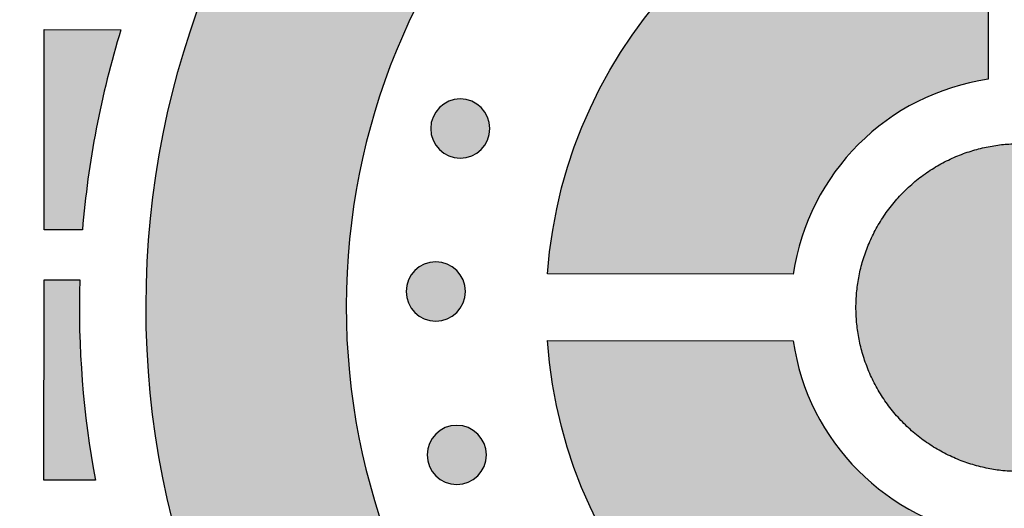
# Model space of a CAD drawing. Header units: millimetres. Extents: x -3873 to -97, y 912 to 4165.
# Tile 78 of 256: x -3388 to -3329, y 1127 to 1156. Entities that reach past the tile are written whole.
import ezdxf

# ---------------------------------------------------------------- set-up
doc = ezdxf.new("R2010")
doc.units = ezdxf.units.MM
doc.layers.add('pattern', color=7, linetype='Continuous', true_color=0x000000)

msp = doc.modelspace()

# ---------------------------------------------------------------- hatches: boundary and pattern name
at = {"layer": 'pattern'}
for points in [[(-3330.398, 1179.691), (-3331.272, 1179.639), (-3332.153, 1179.568), (-3333.039, 1179.476), (-3333.929, 1179.364), (-3334.824, 1179.231), (-3335.723, 1179.077), (-3336.624, 1178.902), (-3337.528, 1178.704), (-3338.433, 1178.485), (-3339.338, 1178.243), (-3340.244, 1177.978), (-3341.149, 1177.69), (-3342.051, 1177.38), (-3342.952, 1177.046), (-3343.849, 1176.689), (-3344.742, 1176.309), (-3345.629, 1175.905), (-3346.511, 1175.479), (-3347.385, 1175.029), (-3348.252, 1174.556), (-3349.11, 1174.06), (-3349.959, 1173.542), (-3350.797, 1173.001), (-3351.624, 1172.438), (-3352.439, 1171.854), (-3353.24, 1171.248), (-3354.028, 1170.621), (-3354.801, 1169.974), (-3355.559, 1169.307), (-3356.301, 1168.62), (-3357.026, 1167.915), (-3357.733, 1167.192), (-3358.421, 1166.451), (-3359.091, 1165.693), (-3359.742, 1164.92), (-3360.372, 1164.131), (-3360.981, 1163.328), (-3361.57, 1162.511), (-3362.137, 1161.682), (-3362.682, 1160.84), (-3363.205, 1159.987), (-3363.705, 1159.124), (-3364.182, 1158.252), (-3364.637, 1157.371), (-3365.068, 1156.483), (-3365.475, 1155.587), (-3365.86, 1154.687), (-3366.22, 1153.781), (-3366.557, 1152.871), (-3366.871, 1151.958), (-3367.162, 1151.043), (-3367.429, 1150.126), (-3367.673, 1149.209), (-3367.894, 1148.292), (-3368.093, 1147.375), (-3368.269, 1146.461), (-3368.423, 1145.549), (-3368.556, 1144.64), (-3368.667, 1143.736), (-3368.757, 1142.835), (-3368.826, 1141.94), (-3368.876, 1141.051), (-3368.905, 1140.168), (-3368.915, 1139.292), (-3368.907, 1138.417), (-3368.879, 1137.534), (-3368.831, 1136.644), (-3368.763, 1135.749), (-3368.675, 1134.849), (-3368.565, 1133.944), (-3368.434, 1133.035), (-3368.282, 1132.123), (-3368.107, 1131.208), (-3367.91, 1130.292), (-3367.69, 1129.374), (-3367.448, 1128.456), (-3367.182, 1127.539), (-3366.893, 1126.623), (-3366.581, 1125.71), (-3366.246, 1124.799), (-3365.886, 1123.893), (-3365.504, 1122.991), (-3365.098, 1122.096), (-3364.668, 1121.206), (-3364.215, 1120.325), (-3363.74, 1119.452), (-3363.241, 1118.588), (-3362.72, 1117.734), (-3362.176, 1116.892), (-3361.61, 1116.061), (-3361.023, 1115.243), (-3360.415, 1114.439), (-3359.786, 1113.649), (-3359.137, 1112.874), (-3358.469, 1112.116), (-3357.781, 1111.374), (-3357.075, 1110.649), (-3356.352, 1109.943), (-3355.612, 1109.255), (-3354.855, 1108.587), (-3354.083, 1107.938), (-3353.296, 1107.31), (-3352.495, 1106.703), (-3351.682, 1106.117), (-3350.856, 1105.552), (-3350.019, 1105.01), (-3349.171, 1104.49), (-3348.314, 1103.993), (-3347.448, 1103.519), (-3346.574, 1103.067), (-3345.693, 1102.639), (-3344.806, 1102.234), (-3343.914, 1101.852), (-3343.018, 1101.494), (-3342.118, 1101.158), (-3341.216, 1100.846), (-3340.311, 1100.557), (-3339.406, 1100.291), (-3338.501, 1100.047), (-3337.596, 1099.826), (-3336.693, 1099.627), (-3335.792, 1099.45), (-3334.894, 1099.294), (-3333.999, 1099.16), (-3333.109, 1099.046), (-3332.223, 1098.953), (-3331.343, 1098.88), (-3330.469, 1098.826), (-3330.479, 1086.815), (-3331.62, 1086.872), (-3332.769, 1086.955), (-3333.926, 1087.063), (-3335.089, 1087.199), (-3336.258, 1087.362), (-3337.432, 1087.552), (-3338.611, 1087.771), (-3339.792, 1088.019), (-3340.976, 1088.296), (-3342.161, 1088.602), (-3343.346, 1088.938), (-3344.53, 1089.305), (-3345.712, 1089.701), (-3346.891, 1090.128), (-3348.066, 1090.586), (-3349.236, 1091.074), (-3350.399, 1091.593), (-3351.554, 1092.143), (-3352.701, 1092.723), (-3353.837, 1093.333), (-3354.963, 1093.974), (-3356.076, 1094.645), (-3357.175, 1095.345), (-3358.26, 1096.075), (-3359.329, 1096.833), (-3360.381, 1097.619), (-3361.414, 1098.433), (-3362.429, 1099.274), (-3363.424, 1100.141), (-3364.397, 1101.034), (-3365.348, 1101.952), (-3366.276, 1102.894), (-3367.18, 1103.858), (-3368.059, 1104.845), (-3368.912, 1105.854), (-3369.739, 1106.882), (-3370.539, 1107.929), (-3371.311, 1108.995), (-3372.055, 1110.077), (-3372.77, 1111.175), (-3373.456, 1112.288), (-3374.112, 1113.415), (-3374.738, 1114.553), (-3375.333, 1115.703), (-3375.898, 1116.863), (-3376.432, 1118.032), (-3376.935, 1119.208), (-3377.407, 1120.391), (-3377.848, 1121.579), (-3378.259, 1122.772), (-3378.639, 1123.967), (-3378.988, 1125.164), (-3379.306, 1126.362), (-3379.595, 1127.559), (-3379.854, 1128.755), (-3380.083, 1129.949), (-3380.284, 1131.139), (-3380.456, 1132.326), (-3380.599, 1133.506), (-3380.715, 1134.681), (-3380.805, 1135.849), (-3380.867, 1137.009), (-3380.904, 1138.161), (-3380.915, 1139.303), (-3380.902, 1140.445), (-3380.863, 1141.597), (-3380.798, 1142.757), (-3380.707, 1143.924), (-3380.589, 1145.099), (-3380.443, 1146.279), (-3380.269, 1147.465), (-3380.067, 1148.655), (-3379.835, 1149.849), (-3379.574, 1151.044), (-3379.284, 1152.241), (-3378.963, 1153.439), (-3378.612, 1154.635), (-3378.23, 1155.83), (-3377.818, 1157.021), (-3377.374, 1158.208), (-3376.9, 1159.39), (-3376.395, 1160.566), (-3375.859, 1161.734), (-3375.292, 1162.893), (-3374.694, 1164.042), (-3374.067, 1165.179), (-3373.409, 1166.305), (-3372.721, 1167.416), (-3372.004, 1168.513), (-3371.259, 1169.594), (-3370.485, 1170.659), (-3369.683, 1171.704), (-3368.854, 1172.731), (-3367.999, 1173.738), (-3367.118, 1174.723), (-3366.212, 1175.686), (-3365.283, 1176.627), (-3364.33, 1177.543), (-3363.355, 1178.434), (-3362.359, 1179.299), (-3361.343, 1180.139), (-3360.308, 1180.951), (-3359.255, 1181.735), (-3358.184, 1182.492), (-3357.098, 1183.219), (-3355.998, 1183.918), (-3354.884, 1184.586), (-3353.757, 1185.225), (-3352.62, 1185.834), (-3351.472, 1186.412), (-3350.316, 1186.96), (-3349.152, 1187.476), (-3347.981, 1187.963), (-3346.806, 1188.418), (-3345.626, 1188.843), (-3344.443, 1189.238), (-3343.258, 1189.602), (-3342.073, 1189.936), (-3340.887, 1190.24), (-3339.703, 1190.515), (-3338.521, 1190.761), (-3337.342, 1190.977), (-3336.168, 1191.166), (-3334.998, 1191.327), (-3333.835, 1191.46), (-3332.678, 1191.567), (-3331.529, 1191.648), (-3330.388, 1191.703)], [(-3330.421, 1152.875), (-3330.677, 1152.835), (-3330.934, 1152.79), (-3331.191, 1152.74), (-3331.449, 1152.685), (-3331.707, 1152.625), (-3331.965, 1152.56), (-3332.223, 1152.489), (-3332.481, 1152.412), (-3332.739, 1152.331), (-3332.996, 1152.244), (-3333.253, 1152.151), (-3333.509, 1152.053), (-3333.764, 1151.949), (-3334.018, 1151.84), (-3334.271, 1151.726), (-3334.522, 1151.606), (-3334.771, 1151.48), (-3335.019, 1151.349), (-3335.264, 1151.213), (-3335.508, 1151.071), (-3335.749, 1150.924), (-3335.988, 1150.772), (-3336.224, 1150.614), (-3336.457, 1150.452), (-3336.687, 1150.284), (-3336.914, 1150.112), (-3337.138, 1149.934), (-3337.358, 1149.752), (-3337.575, 1149.565), (-3337.787, 1149.373), (-3337.996, 1149.178), (-3338.201, 1148.977), (-3338.402, 1148.773), (-3338.598, 1148.564), (-3338.79, 1148.352), (-3338.977, 1148.136), (-3339.16, 1147.916), (-3339.338, 1147.692), (-3339.511, 1147.466), (-3339.679, 1147.236), (-3339.842, 1147.003), (-3340, 1146.767), (-3340.152, 1146.529), (-3340.3, 1146.288), (-3340.442, 1146.044), (-3340.579, 1145.799), (-3340.71, 1145.552), (-3340.836, 1145.302), (-3340.956, 1145.051), (-3341.071, 1144.799), (-3341.181, 1144.545), (-3341.285, 1144.291), (-3341.383, 1144.035), (-3341.476, 1143.778), (-3341.564, 1143.521), (-3341.646, 1143.263), (-3341.723, 1143.005), (-3341.794, 1142.747), (-3341.86, 1142.489), (-3341.921, 1142.231), (-3341.976, 1141.974), (-3342.027, 1141.717), (-3342.072, 1141.46), (-3342.112, 1141.204), (-3356.843, 1141.217), (-3356.796, 1141.801), (-3356.735, 1142.388), (-3356.663, 1142.978), (-3356.577, 1143.571), (-3356.478, 1144.166), (-3356.365, 1144.762), (-3356.24, 1145.36), (-3356.1, 1145.959), (-3355.947, 1146.558), (-3355.779, 1147.157), (-3355.598, 1147.756), (-3355.402, 1148.354), (-3355.192, 1148.95), (-3354.967, 1149.544), (-3354.729, 1150.137), (-3354.476, 1150.726), (-3354.208, 1151.312), (-3353.927, 1151.894), (-3353.631, 1152.471), (-3353.32, 1153.044), (-3352.996, 1153.611), (-3352.658, 1154.172), (-3352.306, 1154.727), (-3351.941, 1155.275), (-3351.562, 1155.815), (-3351.169, 1156.347), (-3350.764, 1156.871), (-3350.347, 1157.387), (-3349.917, 1157.893), (-3349.475, 1158.389), (-3349.021, 1158.875), (-3348.556, 1159.35), (-3348.079, 1159.814), (-3347.593, 1160.267), (-3347.096, 1160.708), (-3346.589, 1161.138), (-3346.073, 1161.554), (-3345.549, 1161.958), (-3345.016, 1162.35), (-3344.475, 1162.728), (-3343.926, 1163.092), (-3343.371, 1163.443), (-3342.809, 1163.78), (-3342.241, 1164.104), (-3341.668, 1164.413), (-3341.09, 1164.708), (-3340.508, 1164.989), (-3339.921, 1165.255), (-3339.332, 1165.507), (-3338.739, 1165.745), (-3338.144, 1165.968), (-3337.547, 1166.177), (-3336.949, 1166.372), (-3336.35, 1166.552), (-3335.751, 1166.718), (-3335.151, 1166.871), (-3334.552, 1167.009), (-3333.954, 1167.134), (-3333.358, 1167.246), (-3332.763, 1167.343), (-3332.17, 1167.428), (-3331.58, 1167.5), (-3330.993, 1167.559), (-3330.409, 1167.606)], [(-3382.424, 1155.845), (-3382.853, 1154.379), (-3383.243, 1152.899), (-3383.593, 1151.409), (-3383.902, 1149.909), (-3384.17, 1148.401), (-3384.398, 1146.887), (-3384.584, 1145.369), (-3384.728, 1143.847), (-3387.027, 1143.849), (-3387.017, 1155.849)], [(-3360.822, 1148.664), (-3360.85, 1148.637), (-3360.879, 1148.61), (-3360.909, 1148.583), (-3360.94, 1148.557), (-3360.971, 1148.531), (-3361.004, 1148.506), (-3361.037, 1148.481), (-3361.071, 1148.457), (-3361.106, 1148.434), (-3361.142, 1148.411), (-3361.178, 1148.389), (-3361.216, 1148.368), (-3361.254, 1148.347), (-3361.292, 1148.328), (-3361.332, 1148.309), (-3361.372, 1148.291), (-3361.413, 1148.274), (-3361.454, 1148.258), (-3361.496, 1148.243), (-3361.538, 1148.229), (-3361.581, 1148.216), (-3361.625, 1148.204), (-3361.669, 1148.193), (-3361.713, 1148.183), (-3361.758, 1148.174), (-3361.803, 1148.167), (-3361.848, 1148.16), (-3361.893, 1148.155), (-3361.939, 1148.151), (-3361.985, 1148.148), (-3362.031, 1148.146), (-3362.077, 1148.146), (-3362.123, 1148.146), (-3362.168, 1148.148), (-3362.214, 1148.151), (-3362.26, 1148.155), (-3362.305, 1148.161), (-3362.351, 1148.167), (-3362.396, 1148.175), (-3362.44, 1148.184), (-3362.485, 1148.194), (-3362.528, 1148.205), (-3362.572, 1148.217), (-3362.615, 1148.23), (-3362.657, 1148.244), (-3362.699, 1148.259), (-3362.741, 1148.275), (-3362.781, 1148.292), (-3362.821, 1148.31), (-3362.861, 1148.329), (-3362.899, 1148.349), (-3362.937, 1148.369), (-3362.975, 1148.391), (-3363.011, 1148.413), (-3363.047, 1148.436), (-3363.082, 1148.459), (-3363.116, 1148.483), (-3363.149, 1148.508), (-3363.182, 1148.533), (-3363.213, 1148.559), (-3363.244, 1148.585), (-3363.274, 1148.612), (-3363.303, 1148.639), (-3363.331, 1148.667), (-3363.358, 1148.695), (-3363.385, 1148.724), (-3363.412, 1148.754), (-3363.438, 1148.784), (-3363.464, 1148.816), (-3363.489, 1148.849), (-3363.514, 1148.882), (-3363.538, 1148.916), (-3363.561, 1148.951), (-3363.584, 1148.987), (-3363.606, 1149.023), (-3363.627, 1149.06), (-3363.648, 1149.098), (-3363.667, 1149.137), (-3363.686, 1149.177), (-3363.704, 1149.217), (-3363.721, 1149.258), (-3363.737, 1149.299), (-3363.752, 1149.341), (-3363.766, 1149.383), (-3363.779, 1149.426), (-3363.791, 1149.47), (-3363.802, 1149.514), (-3363.812, 1149.558), (-3363.821, 1149.603), (-3363.828, 1149.648), (-3363.835, 1149.693), (-3363.84, 1149.738), (-3363.844, 1149.784), (-3363.847, 1149.83), (-3363.849, 1149.876), (-3363.849, 1149.922), (-3363.849, 1149.968), (-3363.847, 1150.013), (-3363.844, 1150.059), (-3363.84, 1150.105), (-3363.834, 1150.15), (-3363.828, 1150.196), (-3363.82, 1150.24), (-3363.811, 1150.285), (-3363.802, 1150.329), (-3363.791, 1150.373), (-3363.778, 1150.417), (-3363.765, 1150.46), (-3363.751, 1150.502), (-3363.736, 1150.544), (-3363.72, 1150.585), (-3363.703, 1150.626), (-3363.685, 1150.666), (-3363.666, 1150.706), (-3363.646, 1150.744), (-3363.626, 1150.782), (-3363.604, 1150.82), (-3363.582, 1150.856), (-3363.56, 1150.892), (-3363.536, 1150.927), (-3363.512, 1150.961), (-3363.487, 1150.994), (-3363.462, 1151.026), (-3363.436, 1151.058), (-3363.41, 1151.089), (-3363.383, 1151.119), (-3363.356, 1151.148), (-3363.329, 1151.176), (-3363.3, 1151.203), (-3363.271, 1151.23), (-3363.242, 1151.257), (-3363.211, 1151.283), (-3363.179, 1151.309), (-3363.147, 1151.334), (-3363.113, 1151.359), (-3363.079, 1151.383), (-3363.044, 1151.406), (-3363.009, 1151.429), (-3362.972, 1151.451), (-3362.935, 1151.472), (-3362.897, 1151.493), (-3362.858, 1151.512), (-3362.819, 1151.531), (-3362.778, 1151.549), (-3362.738, 1151.566), (-3362.696, 1151.582), (-3362.654, 1151.597), (-3362.612, 1151.611), (-3362.569, 1151.624), (-3362.525, 1151.636), (-3362.482, 1151.647), (-3362.437, 1151.657), (-3362.393, 1151.666), (-3362.348, 1151.673), (-3362.302, 1151.68), (-3362.257, 1151.685), (-3362.211, 1151.689), (-3362.165, 1151.692), (-3362.12, 1151.694), (-3362.074, 1151.694), (-3362.028, 1151.694), (-3361.982, 1151.692), (-3361.936, 1151.689), (-3361.89, 1151.685), (-3361.845, 1151.679), (-3361.8, 1151.673), (-3361.755, 1151.665), (-3361.71, 1151.656), (-3361.666, 1151.646), (-3361.622, 1151.635), (-3361.578, 1151.623), (-3361.535, 1151.61), (-3361.493, 1151.596), (-3361.451, 1151.581), (-3361.41, 1151.565), (-3361.369, 1151.548), (-3361.329, 1151.53), (-3361.29, 1151.511), (-3361.251, 1151.491), (-3361.213, 1151.471), (-3361.176, 1151.449), (-3361.139, 1151.427), (-3361.103, 1151.405), (-3361.068, 1151.381), (-3361.034, 1151.357), (-3361.001, 1151.332), (-3360.969, 1151.307), (-3360.937, 1151.281), (-3360.906, 1151.255), (-3360.877, 1151.228), (-3360.848, 1151.201), (-3360.819, 1151.174), (-3360.792, 1151.145), (-3360.765, 1151.116), (-3360.738, 1151.086), (-3360.712, 1151.056), (-3360.686, 1151.024), (-3360.661, 1150.992), (-3360.636, 1150.958), (-3360.612, 1150.924), (-3360.589, 1150.889), (-3360.566, 1150.853), (-3360.544, 1150.817), (-3360.523, 1150.78), (-3360.503, 1150.742), (-3360.483, 1150.703), (-3360.464, 1150.663), (-3360.446, 1150.623), (-3360.429, 1150.583), (-3360.413, 1150.541), (-3360.398, 1150.499), (-3360.384, 1150.457), (-3360.371, 1150.414), (-3360.359, 1150.37), (-3360.348, 1150.326), (-3360.338, 1150.282), (-3360.329, 1150.237), (-3360.322, 1150.192), (-3360.315, 1150.147), (-3360.31, 1150.102), (-3360.306, 1150.056), (-3360.303, 1150.01), (-3360.301, 1149.964), (-3360.301, 1149.919), (-3360.301, 1149.873), (-3360.303, 1149.827), (-3360.306, 1149.781), (-3360.31, 1149.735), (-3360.316, 1149.69), (-3360.322, 1149.645), (-3360.33, 1149.6), (-3360.339, 1149.555), (-3360.349, 1149.511), (-3360.36, 1149.467), (-3360.372, 1149.423), (-3360.385, 1149.38), (-3360.399, 1149.338), (-3360.414, 1149.296), (-3360.43, 1149.255), (-3360.447, 1149.214), (-3360.465, 1149.174), (-3360.484, 1149.134), (-3360.504, 1149.096), (-3360.524, 1149.058), (-3360.546, 1149.02), (-3360.568, 1148.984), (-3360.591, 1148.948), (-3360.614, 1148.913), (-3360.638, 1148.879), (-3360.663, 1148.846), (-3360.688, 1148.814), (-3360.714, 1148.782), (-3360.74, 1148.751), (-3360.767, 1148.721), (-3360.794, 1148.692)], [(-3328.525, 1129.367), (-3328.753, 1129.369), (-3328.973, 1129.377), (-3329.194, 1129.39), (-3329.417, 1129.407), (-3329.642, 1129.43), (-3329.868, 1129.459), (-3330.094, 1129.493), (-3330.322, 1129.532), (-3330.551, 1129.578), (-3330.779, 1129.629), (-3331.008, 1129.686), (-3331.238, 1129.748), (-3331.467, 1129.817), (-3331.695, 1129.892), (-3331.923, 1129.973), (-3332.15, 1130.06), (-3332.376, 1130.153), (-3332.601, 1130.252), (-3332.825, 1130.357), (-3333.046, 1130.468), (-3333.265, 1130.585), (-3333.483, 1130.709), (-3333.697, 1130.838), (-3333.909, 1130.973), (-3334.118, 1131.113), (-3334.324, 1131.26), (-3334.526, 1131.412), (-3334.725, 1131.569), (-3334.92, 1131.732), (-3335.111, 1131.899), (-3335.297, 1132.072), (-3335.479, 1132.25), (-3335.656, 1132.432), (-3335.829, 1132.619), (-3335.996, 1132.81), (-3336.159, 1133.005), (-3336.316, 1133.204), (-3336.468, 1133.406), (-3336.614, 1133.612), (-3336.754, 1133.822), (-3336.889, 1134.034), (-3337.017, 1134.249), (-3337.14, 1134.466), (-3337.257, 1134.686), (-3337.368, 1134.907), (-3337.473, 1135.131), (-3337.572, 1135.356), (-3337.664, 1135.582), (-3337.751, 1135.809), (-3337.831, 1136.037), (-3337.906, 1136.266), (-3337.974, 1136.495), (-3338.037, 1136.724), (-3338.093, 1136.954), (-3338.144, 1137.183), (-3338.189, 1137.411), (-3338.228, 1137.639), (-3338.262, 1137.866), (-3338.29, 1138.091), (-3338.313, 1138.316), (-3338.33, 1138.539), (-3338.342, 1138.761), (-3338.35, 1138.981), (-3338.352, 1139.199), (-3338.349, 1139.417), (-3338.342, 1139.637), (-3338.329, 1139.858), (-3338.312, 1140.081), (-3338.289, 1140.306), (-3338.26, 1140.532), (-3338.226, 1140.759), (-3338.187, 1140.986), (-3338.141, 1141.215), (-3338.09, 1141.444), (-3338.034, 1141.673), (-3337.971, 1141.902), (-3337.902, 1142.131), (-3337.827, 1142.359), (-3337.747, 1142.587), (-3337.66, 1142.815), (-3337.567, 1143.041), (-3337.468, 1143.266), (-3337.363, 1143.489), (-3337.252, 1143.71), (-3337.134, 1143.93), (-3337.011, 1144.147), (-3336.882, 1144.362), (-3336.747, 1144.574), (-3336.607, 1144.783), (-3336.46, 1144.989), (-3336.308, 1145.191), (-3336.151, 1145.39), (-3335.988, 1145.585), (-3335.821, 1145.775), (-3335.648, 1145.962), (-3335.47, 1146.144), (-3335.288, 1146.321), (-3335.101, 1146.494), (-3334.91, 1146.661), (-3334.715, 1146.824), (-3334.517, 1146.981), (-3334.314, 1147.133), (-3334.108, 1147.279), (-3333.899, 1147.419), (-3333.687, 1147.554), (-3333.472, 1147.683), (-3333.255, 1147.806), (-3333.035, 1147.923), (-3332.813, 1148.034), (-3332.59, 1148.138), (-3332.365, 1148.237), (-3332.139, 1148.33), (-3331.911, 1148.417), (-3331.683, 1148.497), (-3331.455, 1148.572), (-3331.226, 1148.64), (-3330.996, 1148.703), (-3330.767, 1148.759), (-3330.538, 1148.81), (-3330.31, 1148.855), (-3330.082, 1148.894), (-3329.855, 1148.928), (-3329.63, 1148.956), (-3329.405, 1148.979), (-3329.182, 1148.996), (-3328.96, 1149.009), (-3328.74, 1149.016), (-3328.522, 1149.018), (-3328.304, 1149.016), (-3328.084, 1149.008), (-3327.863, 1148.996), (-3327.639, 1148.978), (-3327.415, 1148.955), (-3327.189, 1148.927), (-3326.962, 1148.893), (-3326.735, 1148.854), (-3326.506, 1148.808), (-3326.277, 1148.757), (-3326.048, 1148.701), (-3325.819, 1148.638), (-3325.59, 1148.569), (-3325.361, 1148.495), (-3325.133, 1148.414), (-3324.906, 1148.327), (-3324.68, 1148.234), (-3324.455, 1148.135), (-3324.232, 1148.03), (-3324.01, 1147.919), (-3323.791, 1147.802), (-3323.574, 1147.679), (-3323.359, 1147.55), (-3323.147, 1147.415), (-3322.938, 1147.274), (-3322.732, 1147.128), (-3322.529, 1146.976), (-3322.331, 1146.819), (-3322.136, 1146.656), (-3321.945, 1146.489), (-3321.758, 1146.316), (-3321.576, 1146.138), (-3321.399, 1145.956), (-3321.226, 1145.77), (-3321.059, 1145.579), (-3320.896, 1145.384), (-3320.739, 1145.185), (-3320.587, 1144.982), (-3320.441, 1144.776), (-3320.301, 1144.567), (-3320.166, 1144.355), (-3320.037, 1144.14), (-3319.914, 1143.923), (-3319.797, 1143.703), (-3319.686, 1143.482), (-3319.581, 1143.259), (-3319.482, 1143.034), (-3319.389, 1142.807), (-3319.303, 1142.58), (-3319.222, 1142.352), (-3319.148, 1142.123), (-3319.079, 1141.894), (-3319.016, 1141.665), (-3318.96, 1141.436), (-3318.909, 1141.207), (-3318.864, 1140.979), (-3318.825, 1140.751), (-3318.791, 1140.524), (-3318.763, 1140.298), (-3318.74, 1140.074), (-3318.722, 1139.851), (-3318.71, 1139.629), (-3318.703, 1139.409), (-3318.7, 1139.191), (-3318.703, 1138.973), (-3318.71, 1138.753), (-3318.723, 1138.531), (-3318.74, 1138.308), (-3318.763, 1138.084), (-3318.791, 1137.858), (-3318.825, 1137.631), (-3318.865, 1137.403), (-3318.91, 1137.175), (-3318.961, 1136.946), (-3319.017, 1136.717), (-3319.08, 1136.488), (-3319.149, 1136.259), (-3319.223, 1136.03), (-3319.304, 1135.802), (-3319.391, 1135.575), (-3319.483, 1135.349), (-3319.582, 1135.124), (-3319.687, 1134.9), (-3319.798, 1134.679), (-3319.915, 1134.459), (-3320.039, 1134.242), (-3320.168, 1134.027), (-3320.302, 1133.815), (-3320.443, 1133.606), (-3320.589, 1133.4), (-3320.741, 1133.198), (-3320.898, 1132.999), (-3321.061, 1132.804), (-3321.228, 1132.613), (-3321.401, 1132.427), (-3321.578, 1132.244), (-3321.761, 1132.067), (-3321.947, 1131.894), (-3322.138, 1131.727), (-3322.333, 1131.564), (-3322.532, 1131.407), (-3322.734, 1131.255), (-3322.94, 1131.109), (-3323.149, 1130.968), (-3323.361, 1130.834), (-3323.576, 1130.705), (-3323.793, 1130.582), (-3324.013, 1130.465), (-3324.235, 1130.353), (-3324.458, 1130.248), (-3324.683, 1130.15), (-3324.909, 1130.057), (-3325.136, 1129.97), (-3325.364, 1129.889), (-3325.593, 1129.815), (-3325.822, 1129.746), (-3326.051, 1129.684), (-3326.28, 1129.627), (-3326.509, 1129.576), (-3326.738, 1129.531), (-3326.965, 1129.492), (-3327.192, 1129.458), (-3327.418, 1129.429), (-3327.642, 1129.407), (-3327.866, 1129.389), (-3328.087, 1129.377), (-3328.307, 1129.369)], [(-3362.291, 1138.904), (-3362.319, 1138.876), (-3362.348, 1138.849), (-3362.378, 1138.822), (-3362.409, 1138.796), (-3362.441, 1138.77), (-3362.473, 1138.745), (-3362.506, 1138.72), (-3362.54, 1138.696), (-3362.575, 1138.673), (-3362.611, 1138.65), (-3362.648, 1138.628), (-3362.685, 1138.607), (-3362.723, 1138.587), (-3362.762, 1138.567), (-3362.801, 1138.548), (-3362.841, 1138.53), (-3362.882, 1138.513), (-3362.923, 1138.497), (-3362.965, 1138.482), (-3363.008, 1138.468), (-3363.051, 1138.455), (-3363.094, 1138.443), (-3363.138, 1138.432), (-3363.183, 1138.422), (-3363.227, 1138.414), (-3363.272, 1138.406), (-3363.317, 1138.4), (-3363.363, 1138.394), (-3363.409, 1138.39), (-3363.454, 1138.387), (-3363.5, 1138.386), (-3363.546, 1138.385), (-3363.592, 1138.386), (-3363.638, 1138.387), (-3363.684, 1138.39), (-3363.729, 1138.395), (-3363.775, 1138.4), (-3363.82, 1138.406), (-3363.865, 1138.414), (-3363.91, 1138.423), (-3363.954, 1138.433), (-3363.998, 1138.444), (-3364.041, 1138.456), (-3364.084, 1138.469), (-3364.127, 1138.483), (-3364.169, 1138.498), (-3364.21, 1138.514), (-3364.251, 1138.532), (-3364.291, 1138.55), (-3364.33, 1138.568), (-3364.369, 1138.588), (-3364.407, 1138.609), (-3364.444, 1138.63), (-3364.481, 1138.652), (-3364.516, 1138.675), (-3364.551, 1138.698), (-3364.585, 1138.722), (-3364.619, 1138.747), (-3364.651, 1138.772), (-3364.683, 1138.798), (-3364.713, 1138.824), (-3364.743, 1138.851), (-3364.772, 1138.878), (-3364.8, 1138.906), (-3364.828, 1138.934), (-3364.855, 1138.963), (-3364.882, 1138.993), (-3364.908, 1139.024), (-3364.934, 1139.055), (-3364.959, 1139.088), (-3364.983, 1139.121), (-3365.007, 1139.155), (-3365.031, 1139.19), (-3365.053, 1139.226), (-3365.075, 1139.262), (-3365.097, 1139.3), (-3365.117, 1139.338), (-3365.137, 1139.376), (-3365.156, 1139.416), (-3365.174, 1139.456), (-3365.191, 1139.497), (-3365.207, 1139.538), (-3365.222, 1139.58), (-3365.236, 1139.623), (-3365.249, 1139.666), (-3365.261, 1139.709), (-3365.272, 1139.753), (-3365.282, 1139.797), (-3365.29, 1139.842), (-3365.298, 1139.887), (-3365.304, 1139.932), (-3365.31, 1139.978), (-3365.314, 1140.023), (-3365.317, 1140.069), (-3365.318, 1140.115), (-3365.319, 1140.161), (-3365.318, 1140.207), (-3365.316, 1140.253), (-3365.313, 1140.298), (-3365.309, 1140.344), (-3365.304, 1140.39), (-3365.297, 1140.435), (-3365.29, 1140.48), (-3365.281, 1140.524), (-3365.271, 1140.569), (-3365.26, 1140.613), (-3365.248, 1140.656), (-3365.235, 1140.699), (-3365.221, 1140.741), (-3365.205, 1140.783), (-3365.189, 1140.825), (-3365.172, 1140.865), (-3365.154, 1140.905), (-3365.135, 1140.945), (-3365.116, 1140.984), (-3365.095, 1141.022), (-3365.074, 1141.059), (-3365.052, 1141.095), (-3365.029, 1141.131), (-3365.006, 1141.166), (-3364.982, 1141.2), (-3364.957, 1141.233), (-3364.932, 1141.266), (-3364.906, 1141.297), (-3364.88, 1141.328), (-3364.853, 1141.358), (-3364.826, 1141.387), (-3364.798, 1141.415), (-3364.77, 1141.442), (-3364.741, 1141.47), (-3364.711, 1141.496), (-3364.68, 1141.523), (-3364.649, 1141.548), (-3364.616, 1141.573), (-3364.583, 1141.598), (-3364.549, 1141.622), (-3364.514, 1141.645), (-3364.478, 1141.668), (-3364.441, 1141.69), (-3364.404, 1141.711), (-3364.366, 1141.732), (-3364.327, 1141.752), (-3364.288, 1141.77), (-3364.248, 1141.788), (-3364.207, 1141.805), (-3364.166, 1141.821), (-3364.124, 1141.836), (-3364.081, 1141.85), (-3364.038, 1141.863), (-3363.995, 1141.875), (-3363.951, 1141.886), (-3363.907, 1141.896), (-3363.862, 1141.905), (-3363.817, 1141.913), (-3363.772, 1141.919), (-3363.726, 1141.924), (-3363.681, 1141.928), (-3363.635, 1141.931), (-3363.589, 1141.933), (-3363.543, 1141.934), (-3363.497, 1141.933), (-3363.451, 1141.931), (-3363.405, 1141.928), (-3363.36, 1141.924), (-3363.314, 1141.919), (-3363.269, 1141.912), (-3363.224, 1141.904), (-3363.179, 1141.896), (-3363.135, 1141.886), (-3363.091, 1141.875), (-3363.048, 1141.863), (-3363.005, 1141.849), (-3362.962, 1141.835), (-3362.92, 1141.82), (-3362.879, 1141.804), (-3362.838, 1141.787), (-3362.798, 1141.769), (-3362.759, 1141.75), (-3362.72, 1141.73), (-3362.682, 1141.71), (-3362.645, 1141.689), (-3362.609, 1141.667), (-3362.573, 1141.644), (-3362.538, 1141.62), (-3362.504, 1141.596), (-3362.471, 1141.572), (-3362.438, 1141.546), (-3362.407, 1141.521), (-3362.376, 1141.494), (-3362.346, 1141.468), (-3362.317, 1141.44), (-3362.289, 1141.413), (-3362.261, 1141.385), (-3362.234, 1141.356), (-3362.208, 1141.326), (-3362.181, 1141.295), (-3362.156, 1141.263), (-3362.13, 1141.231), (-3362.106, 1141.197), (-3362.082, 1141.163), (-3362.058, 1141.128), (-3362.036, 1141.093), (-3362.014, 1141.056), (-3361.992, 1141.019), (-3361.972, 1140.981), (-3361.952, 1140.942), (-3361.934, 1140.903), (-3361.916, 1140.863), (-3361.899, 1140.822), (-3361.883, 1140.78), (-3361.867, 1140.738), (-3361.853, 1140.696), (-3361.84, 1140.653), (-3361.828, 1140.61), (-3361.817, 1140.566), (-3361.808, 1140.521), (-3361.799, 1140.477), (-3361.791, 1140.432), (-3361.785, 1140.386), (-3361.78, 1140.341), (-3361.775, 1140.295), (-3361.773, 1140.25), (-3361.771, 1140.204), (-3361.77, 1140.158), (-3361.771, 1140.112), (-3361.773, 1140.066), (-3361.776, 1140.02), (-3361.78, 1139.974), (-3361.785, 1139.929), (-3361.792, 1139.884), (-3361.799, 1139.839), (-3361.808, 1139.794), (-3361.818, 1139.75), (-3361.829, 1139.706), (-3361.841, 1139.663), (-3361.854, 1139.62), (-3361.868, 1139.577), (-3361.884, 1139.535), (-3361.9, 1139.494), (-3361.917, 1139.453), (-3361.935, 1139.413), (-3361.954, 1139.374), (-3361.973, 1139.335), (-3361.994, 1139.297), (-3362.015, 1139.26), (-3362.037, 1139.223), (-3362.06, 1139.188), (-3362.083, 1139.153), (-3362.108, 1139.119), (-3362.132, 1139.085), (-3362.157, 1139.053), (-3362.183, 1139.021), (-3362.21, 1138.991), (-3362.236, 1138.961), (-3362.263, 1138.932)], [(-3384.893, 1140.847), (-3384.915, 1139.342), (-3384.897, 1137.835), (-3384.839, 1136.327), (-3384.741, 1134.822), (-3384.602, 1133.319), (-3384.424, 1131.822), (-3384.205, 1130.33), (-3383.948, 1128.847), (-3387.041, 1128.849), (-3387.03, 1140.849)], [(-3330.445, 1125.514), (-3330.458, 1110.783), (-3331.042, 1110.83), (-3331.629, 1110.89), (-3332.219, 1110.963), (-3332.812, 1111.049), (-3333.407, 1111.148), (-3334.003, 1111.26), (-3334.601, 1111.386), (-3335.2, 1111.526), (-3335.799, 1111.679), (-3336.398, 1111.847), (-3336.997, 1112.028), (-3337.594, 1112.224), (-3338.191, 1112.434), (-3338.785, 1112.658), (-3339.377, 1112.897), (-3339.967, 1113.15), (-3340.553, 1113.418), (-3341.134, 1113.699), (-3341.712, 1113.995), (-3342.285, 1114.305), (-3342.852, 1114.63), (-3343.413, 1114.968), (-3343.968, 1115.32), (-3344.516, 1115.685), (-3345.056, 1116.064), (-3345.588, 1116.456), (-3346.112, 1116.861), (-3346.628, 1117.279), (-3347.133, 1117.709), (-3347.629, 1118.151), (-3348.115, 1118.605), (-3348.591, 1119.07), (-3349.055, 1119.546), (-3349.508, 1120.033), (-3349.949, 1120.53), (-3350.378, 1121.037), (-3350.795, 1121.552), (-3351.199, 1122.077), (-3351.591, 1122.61), (-3351.969, 1123.151), (-3352.333, 1123.7), (-3352.684, 1124.255), (-3353.021, 1124.817), (-3353.345, 1125.385), (-3353.654, 1125.958), (-3353.949, 1126.536), (-3354.229, 1127.118), (-3354.496, 1127.705), (-3354.748, 1128.294), (-3354.985, 1128.887), (-3355.209, 1129.482), (-3355.418, 1130.078), (-3355.612, 1130.677), (-3355.793, 1131.276), (-3355.959, 1131.875), (-3356.112, 1132.475), (-3356.25, 1133.073), (-3356.375, 1133.672), (-3356.486, 1134.268), (-3356.584, 1134.863), (-3356.669, 1135.456), (-3356.741, 1136.046), (-3356.8, 1136.633), (-3356.847, 1137.217), (-3342.115, 1137.204), (-3342.076, 1136.949), (-3342.031, 1136.692), (-3341.981, 1136.435), (-3341.926, 1136.177), (-3341.866, 1135.919), (-3341.8, 1135.661), (-3341.73, 1135.403), (-3341.653, 1135.145), (-3341.572, 1134.887), (-3341.484, 1134.629), (-3341.392, 1134.373), (-3341.294, 1134.117), (-3341.19, 1133.862), (-3341.081, 1133.608), (-3340.966, 1133.355), (-3340.846, 1133.104), (-3340.721, 1132.855), (-3340.59, 1132.607), (-3340.454, 1132.361), (-3340.312, 1132.118), (-3340.165, 1131.877), (-3340.013, 1131.638), (-3339.855, 1131.402), (-3339.693, 1131.169), (-3339.525, 1130.939), (-3339.352, 1130.712), (-3339.175, 1130.488), (-3338.993, 1130.268), (-3338.806, 1130.051), (-3338.614, 1129.838), (-3338.418, 1129.63), (-3338.218, 1129.425), (-3338.014, 1129.224), (-3337.805, 1129.028), (-3337.593, 1128.836), (-3337.376, 1128.649), (-3337.157, 1128.466), (-3336.933, 1128.288), (-3336.706, 1128.115), (-3336.477, 1127.947), (-3336.244, 1127.784), (-3336.008, 1127.626), (-3335.77, 1127.474), (-3335.529, 1127.326), (-3335.285, 1127.184), (-3335.04, 1127.047), (-3334.793, 1126.916), (-3334.543, 1126.79), (-3334.292, 1126.67), (-3334.04, 1126.555), (-3333.786, 1126.445), (-3333.531, 1126.341), (-3333.276, 1126.242), (-3333.019, 1126.149), (-3332.762, 1126.062), (-3332.504, 1125.98), (-3332.246, 1125.903), (-3331.988, 1125.832), (-3331.73, 1125.766), (-3331.472, 1125.705), (-3331.215, 1125.649), (-3330.958, 1125.599), (-3330.701, 1125.554)], [(-3361.033, 1129.108), (-3361.061, 1129.08), (-3361.09, 1129.053), (-3361.12, 1129.027), (-3361.15, 1129), (-3361.182, 1128.975), (-3361.215, 1128.949), (-3361.248, 1128.925), (-3361.282, 1128.901), (-3361.317, 1128.877), (-3361.353, 1128.855), (-3361.389, 1128.833), (-3361.426, 1128.811), (-3361.464, 1128.791), (-3361.503, 1128.771), (-3361.543, 1128.753), (-3361.583, 1128.735), (-3361.624, 1128.718), (-3361.665, 1128.702), (-3361.707, 1128.687), (-3361.749, 1128.672), (-3361.792, 1128.659), (-3361.836, 1128.647), (-3361.88, 1128.637), (-3361.924, 1128.627), (-3361.969, 1128.618), (-3362.014, 1128.61), (-3362.059, 1128.604), (-3362.104, 1128.599), (-3362.15, 1128.595), (-3362.196, 1128.592), (-3362.242, 1128.59), (-3362.288, 1128.589), (-3362.334, 1128.59), (-3362.379, 1128.592), (-3362.425, 1128.595), (-3362.471, 1128.599), (-3362.516, 1128.604), (-3362.562, 1128.611), (-3362.607, 1128.619), (-3362.651, 1128.627), (-3362.695, 1128.637), (-3362.739, 1128.648), (-3362.783, 1128.66), (-3362.826, 1128.673), (-3362.868, 1128.688), (-3362.91, 1128.703), (-3362.951, 1128.719), (-3362.992, 1128.736), (-3363.032, 1128.754), (-3363.072, 1128.773), (-3363.11, 1128.792), (-3363.148, 1128.813), (-3363.186, 1128.834), (-3363.222, 1128.856), (-3363.258, 1128.879), (-3363.293, 1128.903), (-3363.327, 1128.927), (-3363.36, 1128.951), (-3363.393, 1128.977), (-3363.424, 1129.002), (-3363.455, 1129.029), (-3363.485, 1129.055), (-3363.514, 1129.083), (-3363.542, 1129.11), (-3363.569, 1129.138), (-3363.596, 1129.167), (-3363.623, 1129.197), (-3363.649, 1129.228), (-3363.675, 1129.26), (-3363.7, 1129.292), (-3363.725, 1129.325), (-3363.749, 1129.36), (-3363.772, 1129.394), (-3363.795, 1129.43), (-3363.817, 1129.467), (-3363.838, 1129.504), (-3363.859, 1129.542), (-3363.878, 1129.581), (-3363.897, 1129.62), (-3363.915, 1129.66), (-3363.932, 1129.701), (-3363.948, 1129.742), (-3363.963, 1129.784), (-3363.977, 1129.827), (-3363.99, 1129.87), (-3364.002, 1129.913), (-3364.013, 1129.957), (-3364.023, 1130.002), (-3364.032, 1130.046), (-3364.039, 1130.091), (-3364.046, 1130.136), (-3364.051, 1130.182), (-3364.055, 1130.228), (-3364.058, 1130.273), (-3364.06, 1130.319), (-3364.06, 1130.365), (-3364.06, 1130.411), (-3364.058, 1130.457), (-3364.055, 1130.503), (-3364.051, 1130.548), (-3364.045, 1130.594), (-3364.039, 1130.639), (-3364.031, 1130.684), (-3364.022, 1130.729), (-3364.013, 1130.773), (-3364.002, 1130.817), (-3363.989, 1130.86), (-3363.976, 1130.903), (-3363.962, 1130.946), (-3363.947, 1130.988), (-3363.931, 1131.029), (-3363.914, 1131.07), (-3363.896, 1131.11), (-3363.877, 1131.149), (-3363.857, 1131.188), (-3363.837, 1131.226), (-3363.815, 1131.263), (-3363.793, 1131.3), (-3363.771, 1131.335), (-3363.747, 1131.37), (-3363.723, 1131.404), (-3363.698, 1131.438), (-3363.673, 1131.47), (-3363.647, 1131.502), (-3363.621, 1131.532), (-3363.594, 1131.562), (-3363.567, 1131.591), (-3363.54, 1131.619), (-3363.511, 1131.647), (-3363.482, 1131.674), (-3363.452, 1131.701), (-3363.422, 1131.727), (-3363.39, 1131.753), (-3363.358, 1131.778), (-3363.324, 1131.802), (-3363.29, 1131.826), (-3363.255, 1131.85), (-3363.22, 1131.873), (-3363.183, 1131.895), (-3363.146, 1131.916), (-3363.108, 1131.936), (-3363.069, 1131.956), (-3363.029, 1131.975), (-3362.989, 1131.993), (-3362.949, 1132.01), (-3362.907, 1132.026), (-3362.865, 1132.041), (-3362.823, 1132.055), (-3362.78, 1132.068), (-3362.736, 1132.08), (-3362.692, 1132.091), (-3362.648, 1132.101), (-3362.603, 1132.109), (-3362.559, 1132.117), (-3362.513, 1132.123), (-3362.468, 1132.129), (-3362.422, 1132.133), (-3362.376, 1132.136), (-3362.33, 1132.137), (-3362.285, 1132.138), (-3362.239, 1132.137), (-3362.193, 1132.135), (-3362.147, 1132.132), (-3362.101, 1132.128), (-3362.056, 1132.123), (-3362.011, 1132.116), (-3361.966, 1132.109), (-3361.921, 1132.1), (-3361.877, 1132.09), (-3361.833, 1132.079), (-3361.789, 1132.067), (-3361.746, 1132.054), (-3361.704, 1132.04), (-3361.662, 1132.025), (-3361.621, 1132.008), (-3361.58, 1131.991), (-3361.54, 1131.973), (-3361.5, 1131.955), (-3361.462, 1131.935), (-3361.424, 1131.914), (-3361.387, 1131.893), (-3361.35, 1131.871), (-3361.314, 1131.848), (-3361.279, 1131.825), (-3361.245, 1131.801), (-3361.212, 1131.776), (-3361.18, 1131.751), (-3361.148, 1131.725), (-3361.117, 1131.699), (-3361.088, 1131.672), (-3361.059, 1131.645), (-3361.03, 1131.617), (-3361.003, 1131.589), (-3360.976, 1131.56), (-3360.949, 1131.53), (-3360.923, 1131.499), (-3360.897, 1131.468), (-3360.872, 1131.435), (-3360.847, 1131.402), (-3360.823, 1131.368), (-3360.8, 1131.333), (-3360.777, 1131.297), (-3360.755, 1131.261), (-3360.734, 1131.223), (-3360.713, 1131.185), (-3360.694, 1131.146), (-3360.675, 1131.107), (-3360.657, 1131.067), (-3360.64, 1131.026), (-3360.624, 1130.985), (-3360.609, 1130.943), (-3360.595, 1130.9), (-3360.582, 1130.857), (-3360.57, 1130.814), (-3360.559, 1130.77), (-3360.549, 1130.726), (-3360.54, 1130.681), (-3360.533, 1130.636), (-3360.526, 1130.591), (-3360.521, 1130.545), (-3360.517, 1130.5), (-3360.514, 1130.454), (-3360.512, 1130.408), (-3360.512, 1130.362), (-3360.512, 1130.316), (-3360.514, 1130.27), (-3360.517, 1130.225), (-3360.521, 1130.179), (-3360.527, 1130.133), (-3360.533, 1130.088), (-3360.541, 1130.043), (-3360.55, 1129.999), (-3360.56, 1129.954), (-3360.571, 1129.91), (-3360.583, 1129.867), (-3360.596, 1129.824), (-3360.61, 1129.781), (-3360.625, 1129.74), (-3360.641, 1129.698), (-3360.658, 1129.658), (-3360.676, 1129.617), (-3360.695, 1129.578), (-3360.715, 1129.539), (-3360.735, 1129.501), (-3360.757, 1129.464), (-3360.779, 1129.428), (-3360.802, 1129.392), (-3360.825, 1129.357), (-3360.849, 1129.323), (-3360.874, 1129.29), (-3360.899, 1129.257), (-3360.925, 1129.226), (-3360.951, 1129.195), (-3360.978, 1129.165), (-3361.005, 1129.136)]]:
    msp.add_hatch(color=256, dxfattribs=at).paths.add_polyline_path(points, flags=0)

# ---------------------------------------------------------------- linework, layer by layer
for p, q in [((-3330.409, 1167.606), (-3330.421, 1152.875)), ((-3342.112, 1141.204), (-3356.843, 1141.217)), ((-3356.847, 1137.217), (-3342.115, 1137.204))]:
    msp.add_line(p, q, dxfattribs=at)
for points in [[(-3384.728, 1143.847), (-3387.027, 1143.849), (-3387.017, 1155.849), (-3382.424, 1155.845)], [(-3383.948, 1128.847), (-3387.041, 1128.849), (-3387.03, 1140.849), (-3384.893, 1140.847)]]:
    msp.add_lwpolyline(points, dxfattribs=at)
at = {"layer": 'pattern', "extrusion": (0, 0, -1)}
for centre in [(3362.075, 1149.92), (3363.545, 1140.159), (3362.286, 1130.364)]:
    msp.add_circle(centre, 1.774, dxfattribs=at)
for centre, radius, start, end in [((3328.433, 1139.257), 52.482, 272.23391, 87.86596), ((3328.433, 1139.192), 28.482, 4.07654, 86.02332), ((3328.401, 1457.039), 387.7, 270.30942, 310.77353), ((3328.433, 1139.192), 28.482, 274.07654, 356.02332)]:
    msp.add_arc(centre, radius, start, end, dxfattribs=at)
at = {"layer": 'pattern'}
for centre, radius, start, end in [((-3328.433, 1139.257), 40.482, 92.7819, 267.11824), ((-3328.401, 1457.039), 399.7, 229.02495, 265.844), ((-3328.433, 1139.257), 56.482, 162.92106, 175.33857), ((-3328.401, 1457.039), 375.7, 234.10174, 269.68229), ((-3328.433, 1139.192), 13.826, 98.26752, 171.63262), ((-3328.433, 1139.257), 56.482, 178.38664, 190.62118), ((-3328.433, 1139.192), 13.826, 188.26752, 261.63262)]:
    msp.add_arc(centre, radius, start, end, dxfattribs=at)
msp.add_rational_spline([(-3328.53, 1129.367), (-3328.532, 1129.367), (-3328.535, 1129.367), (-3338.358, 1129.375), (-3338.352, 1139.199), (-3338.346, 1149.022), (-3328.522, 1149.018)], [1, 0.999999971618, 1, 0.707191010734, 1, 0.707191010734, 1], degree=2, knots=[-30.863837, -30.863837, -30.863837, -30.859155, -30.859155, -15.427236, -15.427236, 0.004682, 0.004682, 0.004682], dxfattribs=at)

doc.saveas('drawing.dxf')
